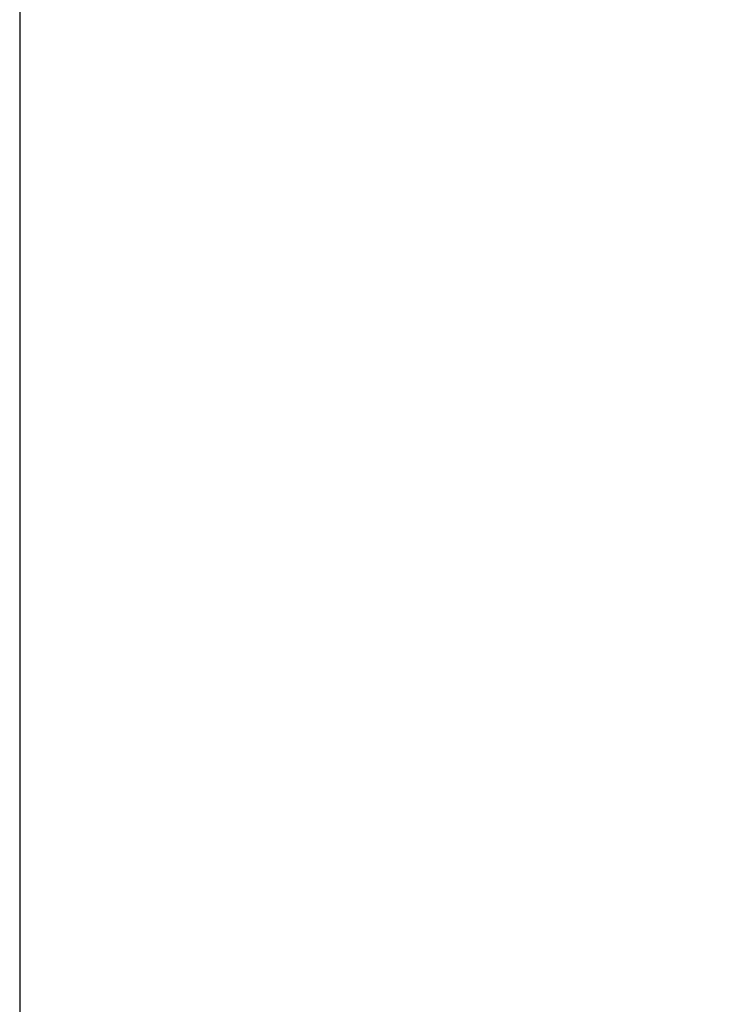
# Model space of a CAD drawing. Header units: millimetres. Extents: x 0 to 287, y 0 to 200.
# Tile 7 of 41: x 10 to 30, y 118 to 146. Entities that reach past the tile are written whole.
import ezdxf
from ezdxf.enums import TextEntityAlignment as Align

# ---------------------------------------------------------------- set-up
doc = ezdxf.new("R2010")
doc.units = ezdxf.units.MM
doc.layers.add('Marges', color=7, linetype='Continuous')
doc.layers.add('Standard', color=7, linetype='Continuous')
doc.styles.add('SEACAD_Arial', font='arial.ttf')
doc.dimstyles.new('ISO', dxfattribs={"dimtxt": 3, "dimasz": 3, "dimexe": 1.5, "dimexo": 0, "dimgap": 1.5, "dimtad": 1, "dimdec": 0, "dimlfac": 10, "dimtxsty": 'SEACAD_Arial', "dimblk1": '_SE_FILLED', "dimblk2": '_SE_FILLED', "dimsah": 1, "dimcen": 1.5, "dimazin": 0, "dimtfac": 1, "dimtdec": 3, "dimtmove": 0, "dimatfit": 3, "dimfxl": 1, "dimtolj": 1, "dimarcsym": 0})

# ---------------------------------------------------------------- blocks, each defined once
blk = doc.blocks.new('DMBLK55')
at = {"layer": 'Standard', "linetype": 'Continuous'}
for points in [[(27.569, 110.456), (30.569, 110.956), (27.569, 111.456)], [(36.539, 110.456), (36.539, 111.456), (33.539, 110.956)]]:
    blk.add_hatch(color=7, dxfattribs=at).paths.add_polyline_path(points)
at = {"layer": 'Standard', "color": 7, "linetype": 'Continuous'}
for p, q in [((30.569, 129.439), (30.569, 109.456)), ((33.539, 116.539), (33.539, 109.456)), ((21.728, 110.956), (39.539, 110.956))]:
    blk.add_line(p, q, dxfattribs=at)
at = {"layer": 'Standard', "color": 7, "linetype": 'Continuous', "style": 'SEACAD_Arial'}
blk.add_text('30', height=3, dxfattribs=at).set_placement((22.778, 114.706), align=Align.TOP_LEFT)
blk = doc.blocks.new('_SE_FILLED')
at = {"color": 0}
blk.add_line((0, 0), (-1, 0), dxfattribs=at)
blk.add_solid([(0, 0), (-1, -0.1665), (-1, 0.1665), (0, 0)], dxfattribs=at)

msp = doc.modelspace()

# ---------------------------------------------------------------- linework, layer by layer
at = {"layer": 'Marges', "color": 7, "linetype": 'Continuous'}
msp.add_line((10, 200), (10, 10), dxfattribs=at)

# ---------------------------------------------------------------- dimensions: what is measured, and where the dimension line sits
at = {"layer": 'Standard', "color": 7, "linetype": 'Continuous'}
dim = msp.add_linear_dim(base=(33.5387, 110.9564), p1=(30.5687, 129.4388), p2=(33.5387, 116.5388), text='\\A1;<>', dimstyle='ISO', dxfattribs=at)
dim.commit()
dim.dimension.update_dxf_attribs({"geometry": 'DMBLK55', "text_midpoint": (28.5237, 110.9564), "dimtype": 160})

doc.saveas('drawing.dxf')
